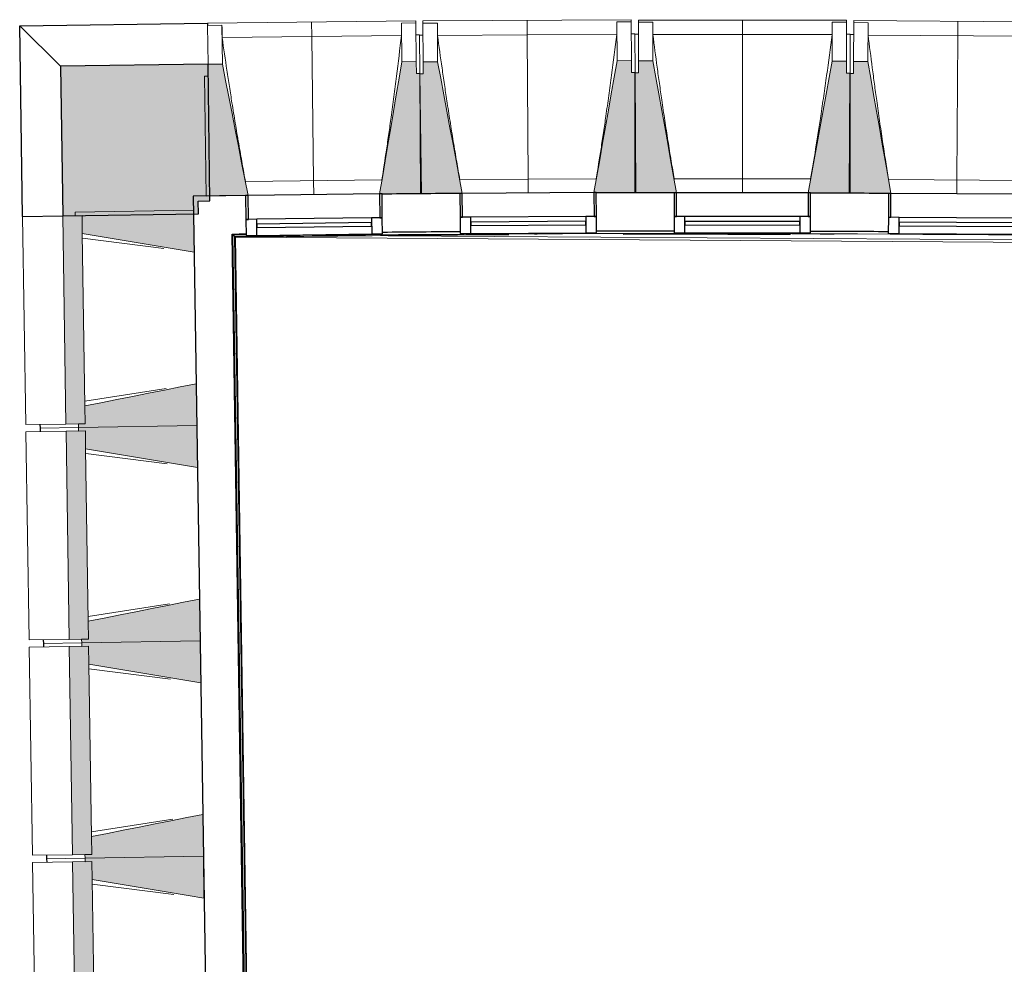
# Model space of a CAD drawing. Header units: millimetres. Extents: x -2845 to 74565, y -36590 to 13748.
# Tile 6 of 33: x 29099 to 33214, y -17323 to -13376. Entities that reach past the tile are written whole.
import ezdxf

# ---------------------------------------------------------------- set-up
doc = ezdxf.new("R2010")
doc.units = ezdxf.units.MM
for name, color, linetype, lineweight in [('A-FLOR', 7, 'Continuous', 25), ('A-FLOR-HRAL', 7, 'Continuous', 18), ('A-GENM', 7, 'Continuous', 18), ('A-GLAZ', 7, 'Continuous', 25), ('A-WALL', 7, 'Continuous', 25), ('A-WALL-PATT', 7, 'Continuous', 25), ('I-WALL', 7, 'Continuous', 25), ('MUR', 7, 'Continuous', 25), ('S-BEAM', 7, 'Continuous', 18)]:
    doc.layers.add(name, color=color, linetype=linetype, lineweight=lineweight)

# ---------------------------------------------------------------- blocks, each defined once
blk = doc.blocks.new('20_MUR PREFA_01 - Type 1-3119337-2021_015_1111_DCE_1_50_N0 FINI_CFO_AL SPE')
at = {"layer": 'A-GENM'}
for p, q in [((0, 722.1), (0, 661.4)), ((0, 661.4), (0, 58.5)), ((0, 0.7), (0, 58.5))]:
    blk.add_line(p, q, dxfattribs=at)
blk = doc.blocks.new('Murs 4 - Murs 1-3190715-2021_015_1111_DCE_1_50_N0 FINI_CFO_AL SPE')
at = {"layer": 'A-WALL-PATT', "true_color": 0x787878}
blk.add_hatch(color=8, dxfattribs=at).paths.add_polyline_path([(-23890.5, -14195.3), (-23323.7, -14186.6), (-23324.5, -14133.6), (-23275.7, -14133), (-23283, -13561.8), (-23900.1, -13569.7), (-23891.4, -14133.6)])
at = {"layer": 'A-WALL'}
for p, q in [((-23283, -13561.8), (-23900.1, -13569.7)), ((-23900.1, -13569.7), (-23890.5, -14195.3)), ((-23275.7, -14133), (-23283, -13561.8)), ((-23324.5, -14133.6), (-23275.7, -14133)), ((-23323.7, -14186.6), (-23324.5, -14133.6)), ((-23890.5, -14195.3), (-23323.7, -14186.6))]:
    blk.add_line(p, q, dxfattribs=at)
at = {"layer": 'MUR'}
for p, q in [((-24070.4, -13400.6), (-23285.1, -13390.7)), ((-24058.2, -14197.8), (-24070.4, -13400.6)), ((-23900.1, -13569.7), (-24070.4, -13400.6)), ((-23285.1, -13390.7), (-23285, -13399.7)), ((-24058.2, -14197.8), (-23890.5, -14195.3))]:
    blk.add_line(p, q, dxfattribs=at)
blk = doc.blocks.new('B02_DC_STR_rvt-1-2021_015_1111_DCE_1_50_N0 FINI_CFO_AL SPE')
at = {"layer": 'S-BEAM', "lineweight": 5, "true_color": 0x787878}
for points in [[(-23291, -14112.8), (-23126, -14110.7), (-23126, -14110.1), (-23116.1, -14109.9), (-23223, -13561), (-23283, -13561.8), (-23282.3, -13611.8), (-23297.3, -13612), (-23291.9, -14041.9)], [(-22556, -14103.5), (-22391.1, -14101.4), (-22397.4, -13600.6), (-22412.4, -13600.6), (-22413, -13550.8), (-22473, -13551.5), (-22565.9, -14103), (-22556.1, -14102.8)], [(-22395.4, -14103), (-22230.4, -14102), (-22230.4, -14101.3), (-22220.5, -14101.2), (-22323.8, -13551.6), (-22383.8, -13552), (-22383.8, -13602), (-22398.4, -13602.1), (-22395.8, -14033.1)], [(-21660.4, -14098.5), (-21495.4, -14097.5), (-21498.5, -13596.6), (-21513.5, -13596.6), (-21513.8, -13546.7), (-21573.8, -13547), (-21669.8, -14097.8), (-21660.4, -14097.8)], [(-21334.7, -14099.1), (-21334.7, -14098.4), (-21324.8, -14098.4), (-21424.5, -13548.1), (-21484.5, -13548.1), (-21484.5, -13598.1), (-21499.5, -13598.1), (-21499.7, -14099), (-21334.7, -14099.1)], [(-20599.7, -14099.3), (-20599.5, -13598.4), (-20614.5, -13598.4), (-20614.5, -13548.4), (-20674.5, -13548.4), (-20774.6, -14098.6), (-20764.7, -14098.6), (-20764.7, -14099.3), (-20724.6, -14099.3)], [(-20439, -14102), (-20439, -14101.3), (-20429.2, -14101.3), (-20525.2, -13550.4), (-20585.2, -13550.4), (-20585.6, -13600), (-20600.6, -13599.9), (-20604, -14100.8), (-20439.7, -14101.9)], [(-23877.1, -15065.2), (-23796.5, -15063.9), (-23809.8, -14194), (-23890.5, -14195.3), (-23877.2, -15063.9)], [(-23341.5, -14346.9), (-23344.2, -14171.9), (-23838.8, -14179.5), (-23838.6, -14194.5), (-23809.8, -14194.5), (-23808.7, -14268.5), (-23344.2, -14346.4)], [(-23825, -15079.4), (-23330.4, -15071.8), (-23333.1, -14896.8), (-23797.6, -14989.5), (-23796.5, -15063.9), (-23825.2, -15064.4), (-23825.1, -15071.8)], [(-23863.3, -15965.1), (-23782.7, -15963.8), (-23796, -15093.9), (-23876.7, -15095.2), (-23863.4, -15963.8)], [(-23327.7, -15246.8), (-23330.4, -15071.8), (-23825, -15079.4), (-23824.8, -15094.4), (-23796, -15094.4), (-23794.9, -15168.4), (-23330.4, -15246.3)], [(-23811.2, -15979.3), (-23316.6, -15971.7), (-23319.3, -15796.7), (-23783.8, -15889.4), (-23782.7, -15963.8), (-23811.4, -15964.3), (-23811.3, -15971.7)], [(-23849.5, -16865), (-23768.9, -16863.7), (-23782.2, -15993.8), (-23862.9, -15995.1), (-23849.6, -16859.2)], [(-23313.9, -16146.7), (-23316.6, -15971.7), (-23811.2, -15979.3), (-23811, -15994.3), (-23782.2, -15994.3), (-23781.1, -16068.3), (-23316.6, -16146.2)], [(-23797.4, -16879.2), (-23302.8, -16871.6), (-23305.5, -16696.6), (-23770, -16789.3), (-23768.9, -16863.7), (-23797.6, -16864.2)], [(-23300.1, -17046.6), (-23302.8, -16871.6), (-23797.4, -16879.2), (-23797.2, -16894.2), (-23768.4, -16894.2), (-23767.3, -16968.2), (-23302.8, -17046.1)], [(-23835.7, -17764.9), (-23755.1, -17763.6), (-23768.4, -16893.7), (-23849.1, -16895), (-23837.7, -17633.4)]]:
    blk.add_hatch(color=8, dxfattribs=at).paths.add_polyline_path(points)
at = {"layer": 'A-FLOR'}
for p, q in [((-23985.6, -15066.8), (-23985.3, -15081.8)), ((-23985.3, -15081.8), (-23985.1, -15096.8)), ((-23971.8, -15966.7), (-23971.5, -15981.7)), ((-23971.5, -15981.7), (-23971.3, -15996.7)), ((-23957.9, -16866.6), (-23957.7, -16881.6)), ((-23957.7, -16881.6), (-23957.5, -16896.6))]:
    blk.add_line(p, q, dxfattribs=at)
at = {"layer": 'S-BEAM'}
for p, q in [((-22415.2, -13379.6), (-23285.1, -13390.7)), ((-23285, -13399.7), (-23225, -13398.9)), ((-23283, -13561.8), (-23285, -13399.7)), ((-23223, -13561), (-23225, -13398.9)), ((-23225, -13398.9), (-23225, -13399.2)), ((-22475.1, -13389.4), (-22415.1, -13388.7)), ((-22475.1, -13389.4), (-22473, -13551.5)), ((-22475.1, -13389.7), (-22475.1, -13389.4)), ((-22415.2, -13379.6), (-22415.1, -13388.7)), ((-22415.1, -13388.7), (-22413, -13550.8)), ((-21514.8, -13375.5), (-22384.8, -13380.9)), ((-22384.8, -13389.9), (-22384.8, -13380.9)), ((-22384.8, -13389.9), (-22324.8, -13389.6)), ((-22383.8, -13552), (-22384.8, -13389.9)), ((-22323.8, -13551.6), (-22324.8, -13389.6)), ((-22324.8, -13389.6), (-22324.7, -13389.8)), ((-21574.8, -13384.9), (-21514.8, -13384.6)), ((-21574.8, -13384.9), (-21573.8, -13547)), ((-21574.8, -13385.2), (-21574.8, -13384.9)), ((-21514.8, -13375.5), (-21514.8, -13384.6)), ((-21514.8, -13384.6), (-21513.8, -13546.7)), ((-21484.5, -13548.1), (-21484.4, -13386)), ((-21484.4, -13386), (-21484.4, -13377)), ((-20614.4, -13377.3), (-21484.4, -13377)), ((-21484.4, -13386), (-21424.4, -13386)), ((-21424.5, -13548.1), (-21424.4, -13386)), ((-21424.4, -13386), (-21424.4, -13386.3)), ((-20674.4, -13386.3), (-20674.5, -13548.4)), ((-20674.5, -13386.5), (-20674.4, -13386.3)), ((-20674.4, -13386.3), (-20614.4, -13386.3)), ((-20614.4, -13386.3), (-20614.5, -13548.4)), ((-20614.4, -13377.3), (-20614.4, -13386.3)), ((-20585.2, -13550), (-20584.1, -13387.9)), ((-20584.1, -13387.9), (-20584.1, -13378.9)), ((-19714.1, -13384.9), (-20584.1, -13378.9)), ((-20584.1, -13387.9), (-20524.1, -13388.4)), ((-20525.2, -13550.4), (-20524.1, -13388.4)), ((-20524.1, -13388.4), (-20524.1, -13388.6)), ((-22474.7, -13441), (-23224.1, -13450.5)), ((-22399.5, -13438.5), (-22414.5, -13438.7)), ((-22399.5, -13438.5), (-22397.4, -13600.6)), ((-22384.4, -13439.9), (-22399.4, -13440)), ((-21574.7, -13436.5), (-22324.2, -13441.1)), ((-21499.5, -13434.5), (-21514.5, -13434.6)), ((-21499.5, -13434.5), (-21498.5, -13596.6)), ((-21484.5, -13436), (-21499.5, -13436)), ((-20674.7, -13437.9), (-21424.2, -13437.6)), ((-20599.5, -13436.3), (-20614.5, -13436.3)), ((-20599.5, -13436.3), (-20599.5, -13598.4)), ((-20584.5, -13437.9), (-20599.5, -13437.8)), ((-19774.7, -13445.1), (-20524.2, -13439.9)), ((-23223, -13561), (-23283, -13561.8)), ((-23283, -13561.8), (-23282.3, -13611.8)), ((-22413, -13550.8), (-22473, -13551.5)), ((-22412.4, -13600.8), (-22413, -13550.8)), ((-22323.8, -13551.6), (-22383.8, -13552)), ((-22383.8, -13552), (-22383.4, -13602)), ((-21513.8, -13546.7), (-21573.8, -13547)), ((-21513.5, -13596.7), (-21513.8, -13546.7)), ((-21424.5, -13548.1), (-21484.5, -13548.1)), ((-21484.5, -13548.1), (-21484.5, -13598.1)), ((-20614.5, -13548.4), (-20674.5, -13548.4)), ((-20614.5, -13598.4), (-20614.5, -13548.4)), ((-20585.2, -13550), (-20585.6, -13600)), ((-20525.2, -13550.4), (-20585.2, -13550)), ((-23282.3, -13611.8), (-23297.3, -13612)), ((-23297.3, -13612), (-23291, -14112.8)), ((-22397.4, -13600.6), (-22412.4, -13600.8)), ((-22383.4, -13602), (-22398.4, -13602.1)), ((-22398.4, -13602.1), (-22395.4, -14103)), ((-22391.1, -14101.4), (-22397.4, -13600.6)), ((-21498.5, -13596.6), (-21513.5, -13596.7)), ((-21499.5, -13598.1), (-21499.7, -14099)), ((-21484.5, -13598.1), (-21499.5, -13598.1)), ((-21495.4, -14097.5), (-21498.5, -13596.6)), ((-20599.5, -13598.4), (-20614.5, -13598.4)), ((-20600.6, -13599.9), (-20604, -14100.8)), ((-20585.6, -13600), (-20600.6, -13599.9)), ((-20599.7, -14099.3), (-20599.5, -13598.4)), ((-23127, -14052.3), (-22556.5, -14045)), ((-22231, -14043.5), (-21660.5, -14040)), ((-21334.9, -14040.6), (-20764.4, -14040.8)), ((-20438.9, -14043.5), (-19868.4, -14047.4)), ((-23291, -14112.8), (-23126, -14110.7)), ((-22556.1, -14103.5), (-22391.1, -14101.4)), ((-22395.4, -14103), (-22230.4, -14102)), ((-21660.4, -14098.5), (-21495.4, -14097.5)), ((-21499.7, -14099), (-21334.7, -14099.1)), ((-20764.8, -14099.3), (-20599.7, -14099.3)), ((-20604, -14100.8), (-20439, -14102)), ((-24058.2, -14197.8), (-23890.5, -14195.3)), ((-23809.8, -14194), (-23890.5, -14195.3)), ((-23890.5, -14195.3), (-23877.1, -15065.2)), ((-23344.2, -14171.9), (-23838.8, -14179.5)), ((-23838.8, -14179.5), (-23838.6, -14194.5)), ((-23838.6, -14194.5), (-23809.8, -14194)), ((-23809.8, -14194), (-23808.7, -14268.5)), ((-23808.7, -14268.5), (-23809.8, -14194)), ((-23341.5, -14346.9), (-23344.2, -14171.9)), ((-24058.2, -14197.8), (-24044.8, -15067.7)), ((-23797.6, -14988.9), (-23808.7, -14269)), ((-23467.4, -14331), (-23808.4, -14287.9)), ((-23330.4, -15071.8), (-23333.1, -14896.8)), ((-23797.9, -14970), (-23458.4, -14916.5)), ((-23797.6, -14989.5), (-23796.5, -15063.9)), ((-23796.5, -15063.9), (-23797.6, -14989.5)), ((-23877.1, -15065.2), (-24044.8, -15067.7)), ((-24044.4, -15097.7), (-23876.7, -15095.2)), ((-24044.4, -15097.7), (-24031, -15967.6)), ((-23985.3, -15081.8), (-23985.6, -15066.8)), ((-23825, -15079.4), (-23985.3, -15081.8)), ((-23985.3, -15081.8), (-23825, -15079.4)), ((-23985.1, -15096.8), (-23985.3, -15081.8)), ((-23877.1, -15065.2), (-23796.5, -15063.9)), ((-23796, -15093.9), (-23876.7, -15095.2)), ((-23876.7, -15095.2), (-23863.3, -15965.1)), ((-23796.5, -15063.9), (-23825.2, -15064.4)), ((-23825.2, -15064.4), (-23825, -15079.4)), ((-23825, -15079.4), (-23330.4, -15071.8)), ((-23330.4, -15071.8), (-23825, -15079.4)), ((-23825, -15079.4), (-23824.8, -15094.4)), ((-23824.8, -15094.4), (-23796, -15093.9)), ((-23796, -15093.9), (-23794.9, -15168.4)), ((-23794.9, -15168.4), (-23796, -15093.9)), ((-23327.7, -15246.8), (-23330.4, -15071.8)), ((-23783.8, -15888.8), (-23794.9, -15168.9)), ((-23453.6, -15230.9), (-23794.6, -15187.8)), ((-23316.6, -15971.7), (-23319.3, -15796.7)), ((-23784.1, -15869.9), (-23444.6, -15816.4)), ((-23783.8, -15889.4), (-23782.7, -15963.8)), ((-23782.7, -15963.8), (-23783.8, -15889.4)), ((-23863.3, -15965.1), (-24031, -15967.6)), ((-23971.5, -15981.7), (-23971.8, -15966.7)), ((-23863.3, -15965.1), (-23782.7, -15963.8)), ((-23782.7, -15963.8), (-23811.4, -15964.3)), ((-23811.4, -15964.3), (-23811.2, -15979.3)), ((-24030.6, -15997.6), (-23862.9, -15995.1)), ((-24030.6, -15997.6), (-24017.2, -16867.5)), ((-23811.2, -15979.3), (-23971.5, -15981.7)), ((-23971.5, -15981.7), (-23811.2, -15979.3)), ((-23971.3, -15996.7), (-23971.5, -15981.7)), ((-23782.2, -15993.8), (-23862.9, -15995.1)), ((-23862.9, -15995.1), (-23849.5, -16865)), ((-23811.2, -15979.3), (-23316.6, -15971.7)), ((-23316.6, -15971.7), (-23811.2, -15979.3)), ((-23811.2, -15979.3), (-23811, -15994.3)), ((-23811, -15994.3), (-23782.2, -15993.8)), ((-23782.2, -15993.8), (-23781.1, -16068.3)), ((-23781.1, -16068.3), (-23782.2, -15993.8)), ((-23313.9, -16146.7), (-23316.6, -15971.7)), ((-23770, -16788.7), (-23781.1, -16068.8)), ((-23439.8, -16130.8), (-23780.8, -16087.7)), ((-23302.8, -16871.6), (-23305.5, -16696.6)), ((-23770.3, -16769.8), (-23430.8, -16716.3)), ((-23770, -16789.3), (-23768.9, -16863.7)), ((-23768.9, -16863.7), (-23770, -16789.3)), ((-23849.5, -16865), (-24017.2, -16867.5)), ((-23957.7, -16881.6), (-23957.9, -16866.6)), ((-23849.5, -16865), (-23768.9, -16863.7)), ((-23768.9, -16863.7), (-23797.6, -16864.2)), ((-23797.6, -16864.2), (-23797.4, -16879.2)), ((-23797.4, -16879.2), (-23302.8, -16871.6)), ((-23302.8, -16871.6), (-23797.4, -16879.2)), ((-23300.1, -17046.6), (-23302.8, -16871.6)), ((-24016.8, -16897.5), (-23849.1, -16895)), ((-24016.8, -16897.5), (-24003.4, -17767.4)), ((-23797.4, -16879.2), (-23957.7, -16881.6)), ((-23957.7, -16881.6), (-23797.4, -16879.2)), ((-23957.5, -16896.6), (-23957.7, -16881.6)), ((-23768.4, -16893.7), (-23849.1, -16895)), ((-23849.1, -16895), (-23835.7, -17764.9)), ((-23797.4, -16879.2), (-23797.2, -16894.2)), ((-23797.2, -16894.2), (-23768.4, -16893.7)), ((-23768.4, -16893.7), (-23767.3, -16968.2)), ((-23767.3, -16968.2), (-23768.4, -16893.7)), ((-23756.2, -17688.6), (-23767.3, -16968.7)), ((-23426, -17030.7), (-23767, -16987.6))]:
    blk.add_line(p, q, dxfattribs=at)
at = {"layer": 'S-BEAM', "flags": 128}
for points in [[(-23225, -13399.2), (-23224.8, -13409.5), (-23224.6, -13419.7), (-23224.5, -13430), (-23224.3, -13440.3), (-23224.1, -13450.5)], [(-22474.7, -13441), (-22474.8, -13430.8), (-22474.8, -13420.5), (-22474.9, -13410.2), (-22475, -13400), (-22475.1, -13389.7)], [(-22324.7, -13389.8), (-22324.6, -13400.1), (-22324.5, -13410.3), (-22324.4, -13420.6), (-22324.3, -13430.9), (-22324.2, -13441.1)], [(-21574.7, -13436.5), (-21574.7, -13426.2), (-21574.7, -13416), (-21574.8, -13405.7), (-21574.8, -13395.5), (-21574.8, -13385.2)], [(-21424.4, -13386.3), (-21424.4, -13396.5), (-21424.3, -13406.8), (-21424.3, -13417.1), (-21424.3, -13427.3), (-21424.2, -13437.6)], [(-20674.7, -13437.9), (-20674.7, -13427.6), (-20674.6, -13417.3), (-20674.6, -13407.1), (-20674.5, -13396.8), (-20674.5, -13386.5)], [(-20524.1, -13388.6), (-20524.1, -13398.9), (-20524.2, -13409.1), (-20524.2, -13419.4), (-20524.2, -13429.7), (-20524.2, -13439.9)], [(-23116.1, -14109.9), (-23129.4, -14041.9), (-23142.7, -13973.2), (-23156.1, -13904.5), (-23169.5, -13835.8), (-23182.9, -13767.1), (-23196.2, -13698.4), (-23209.6, -13629.7), (-23223, -13561)], [(-22473, -13551.5), (-22484.7, -13620.5), (-22496.3, -13689.6), (-22507.9, -13758.6), (-22519.5, -13827.6), (-22531.2, -13896.6), (-22542.8, -13965.6), (-22554.4, -14034.6), (-22565.9, -14103)], [(-22220.5, -14101.2), (-22233.3, -14033.1), (-22246.2, -13964.4), (-22259.1, -13895.6), (-22272.1, -13826.8), (-22285, -13758), (-22297.9, -13689.2), (-22310.8, -13620.4), (-22323.8, -13551.6)], [(-21573.8, -13547), (-21585.8, -13616), (-21597.9, -13684.9), (-21610, -13753.8), (-21622.1, -13822.8), (-21634.1, -13891.7), (-21646.2, -13960.7), (-21658.3, -14029.6), (-21670.3, -14097.9)], [(-21324.8, -14098.4), (-21337.2, -14030.2), (-21349.6, -13961.3), (-21362.1, -13892.5), (-21374.6, -13823.6), (-21387.1, -13754.7), (-21399.5, -13685.9), (-21412, -13617), (-21424.5, -13548.1)], [(-20674.5, -13548.4), (-20687, -13617.2), (-20699.5, -13686.1), (-20712.1, -13755), (-20724.6, -13823.8), (-20737.1, -13892.7), (-20749.6, -13961.5), (-20762.2, -14030.4), (-20774.6, -14098.6)], [(-20429.1, -14101.3), (-20441.1, -14033.1), (-20453.1, -13964.1), (-20465.1, -13895.2), (-20477.1, -13826.2), (-20489.2, -13757.3), (-20501.2, -13688.3), (-20513.2, -13619.4), (-20525.2, -13550.4)], [(-23808.7, -14268.5), (-23741.9, -14279.7), (-23675.2, -14290.9), (-23608.5, -14302.1), (-23541.7, -14313.3), (-23475, -14324.5), (-23408.3, -14335.7), (-23341.5, -14346.9)], [(-23333.1, -14896.8), (-23399.4, -14910), (-23465.8, -14923.3), (-23532.2, -14936.5), (-23598.5, -14949.8), (-23664.9, -14963), (-23731.3, -14976.2), (-23797.6, -14989.5)], [(-23794.9, -15168.4), (-23728.1, -15179.6), (-23661.4, -15190.8), (-23594.7, -15202), (-23527.9, -15213.2), (-23461.2, -15224.4), (-23394.5, -15235.6), (-23327.7, -15246.8)], [(-23319.3, -15796.7), (-23385.6, -15809.9), (-23452, -15823.2), (-23518.4, -15836.4), (-23584.7, -15849.7), (-23651.1, -15862.9), (-23717.5, -15876.1), (-23783.8, -15889.4)], [(-23781.1, -16068.3), (-23714.3, -16079.5), (-23647.6, -16090.7), (-23580.9, -16101.9), (-23514.1, -16113.1), (-23447.4, -16124.3), (-23380.7, -16135.5), (-23313.9, -16146.7)], [(-23305.5, -16696.6), (-23371.8, -16709.8), (-23438.2, -16723.1), (-23504.6, -16736.3), (-23570.9, -16749.6), (-23637.3, -16762.8), (-23703.7, -16776), (-23770, -16789.3)], [(-23767.3, -16968.2), (-23700.5, -16979.4), (-23633.8, -16990.6), (-23567.1, -17001.8), (-23500.3, -17013), (-23433.6, -17024.2), (-23366.8, -17035.4), (-23300.1, -17046.6)]]:
    blk.add_lwpolyline(points, dxfattribs=at)
at = {"layer": 'S-BEAM'}
for points, knots in [([(-23224.1, -13450.5), (-23217.7, -13496), (-23207.7, -13564.2), (-23193.8, -13655.1), (-23182.3, -13728.9), (-23169.4, -13808.4), (-23155.1, -13893.5), (-23140.9, -13974.8), (-23131.4, -14027.7), (-23126.9, -14052.3)], [0, 0, 0, 0, 0.2222222, 0.3333333, 0.4444444, 0.5833333, 0.7222222, 0.8611111, 0.9816328, 0.9816328, 0.9816328, 0.9816328]), ([(-22556.7, -14045.1), (-22550.1, -14003.3), (-22540.2, -13938.8), (-22527.5, -13851.4), (-22517.2, -13777.4), (-22506.4, -13697.6), (-22491.7, -13583.6), (-22481.3, -13498.1), (-22474.7, -13441)], [0.0183438, 0.0183438, 0.0183438, 0.0183438, 0.2222222, 0.3333333, 0.4444444, 0.5833333, 0.7222222, 1, 1, 1, 1]), ([(-22324.2, -13441.1), (-22318, -13486.7), (-22308.5, -13554.9), (-22295.2, -13645.9), (-22284.2, -13719.8), (-22271.8, -13799.3), (-22258.1, -13884.5), (-22244.4, -13966), (-22235.2, -14018.9), (-22230.9, -14043.5)], [0, 0, 0, 0, 0.2222222, 0.3333333, 0.4444444, 0.5833333, 0.7222222, 0.8611111, 0.9816328, 0.9816328, 0.9816328, 0.9816328]), ([(-21660.6, -14040), (-21653.8, -13998.3), (-21643.5, -13933.9), (-21630.2, -13846.5), (-21619.4, -13772.6), (-21608.1, -13692.9), (-21592.6, -13579), (-21581.7, -13493.5), (-21574.7, -13436.5)], [0.0183438, 0.0183438, 0.0183438, 0.0183438, 0.2222222, 0.3333333, 0.4444444, 0.5833333, 0.7222222, 1, 1, 1, 1]), ([(-21424.2, -13437.6), (-21418.3, -13483.2), (-21409.3, -13551.5), (-21396.6, -13642.5), (-21386, -13716.5), (-21374.2, -13796.1), (-21361, -13881.4), (-21347.9, -13962.9), (-21339, -14016), (-21334.8, -14040.6)], [0, 0, 0, 0, 0.2222222, 0.3333333, 0.4444444, 0.5833333, 0.7222222, 0.8611111, 0.9816328, 0.9816328, 0.9816328, 0.9816328]), ([(-20764.5, -14040.8), (-20757.4, -13999.1), (-20746.7, -13934.8), (-20732.9, -13847.5), (-20721.6, -13773.6), (-20709.8, -13694), (-20693.6, -13580.2), (-20682.1, -13494.8), (-20674.7, -13437.9)], [0.0183438, 0.0183438, 0.0183438, 0.0183438, 0.2222222, 0.3333333, 0.4444444, 0.5833333, 0.7222222, 1, 1, 1, 1]), ([(-20524.2, -13439.9), (-20518.7, -13485.6), (-20510, -13553.9), (-20498, -13645), (-20487.8, -13719.1), (-20476.5, -13798.8), (-20463.9, -13884.1), (-20451.3, -13965.7), (-20442.8, -14018.8), (-20438.8, -14043.5)], [0, 0, 0, 0, 0.2222222, 0.3333333, 0.4444444, 0.5833333, 0.7222222, 0.8611111, 0.9816328, 0.9816328, 0.9816328, 0.9816328])]:
    blk.add_open_spline(points, degree=3, knots=knots, dxfattribs=at)
at = {"layer": 'MUR', "color": 5, "lineweight": 25, "true_color": 0x0000ff}
blk.add_blockref('Murs 4 - Murs 1-3190715-2021_015_1111_DCE_1_50_N0 FINI_CFO_AL SPE', (0, 0), dxfattribs=at)
at = {"layer": 'S-BEAM', "color": 5, "lineweight": 25, "true_color": 0x0000ff}
for p, rotation in [((-22841, -14107.1), 0.7260035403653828), ((-21945.4, -14100.2), 0.3529371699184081), ((-21049.7, -14099.2), 359.9798707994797), ((-20154, -14103.9), 359.606804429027)]:
    blk.add_blockref('20_MUR PREFA_01 - Type 1-3119337-2021_015_1111_DCE_1_50_N0 FINI_CFO_AL SPE', p, dxfattribs=dict(at, rotation=rotation))
blk = doc.blocks.new('XXX_VIDE FENETRE - 550-377501-2021_015_1111_DCE_1_50_N0 FINI_CFO_AL SPE')
at = {"layer": 'A-GLAZ'}
for p, q in [((-285, 0), (-285, -100)), ((-275, 0), (-285, 0)), ((275, 0), (-275, 0)), ((-275, -100), (-275, 0)), ((285, 0), (275, 0)), ((275, 0), (275, -100)), ((285, -100), (285, 0)), ((-285, -100), (-275, -100)), ((-240, -100), (-285, -100)), ((-285, -100), (-285, -167.5)), ((-240, -167.5), (-240, -100)), ((240, -100), (-240, -100)), ((240, -100), (240, -167.5)), ((285, -100), (240, -100)), ((275, -100), (285, -100)), ((285, -167.5), (285, -100)), ((-285, -167.5), (-240, -167.5)), ((-240, -167.5), (240, -167.5)), ((240, -167.5), (285, -167.5))]:
    blk.add_line(p, q, dxfattribs=at)
at = {"layer": 'A-GLAZ', "color": 173, "true_color": 0x5c63b1}
for p, q in [((240, -120), (-240, -120)), ((-240, -120), (-240, -135)), ((240, -135), (240, -120)), ((-240, -135), (240, -135))]:
    blk.add_line(p, q, dxfattribs=at)
blk = doc.blocks.new('Garde-corps - Garde-corps-505471-2021_015_1111_DCE_1_50_N0 FINI_CFO_AL SPE')
at = {"layer": 'A-FLOR-HRAL'}
for p, q in [((-23182.7, -14271.4), (-23124, -14270.6)), ((-23086, -20374.6), (-23179.6, -14274.3)), ((-23179.6, -14274.3), (-23123.9, -14274.7)), ((-22974.4, -14275.7), (-17756.7, -14309.4)), ((-21918.6, -14271.9), (-21907.6, -14271.9)), ((-20725.1, -14271.9), (-20666.5, -14272.2)), ((-23079, -20367.4), (-23172.4, -14281.4)), ((-23077.3, -20365.6), (-23170.6, -14283.1)), ((-23075.7, -20363.9), (-23168.9, -14284.7))]:
    blk.add_line(p, q, dxfattribs=at)
at = {"layer": 'A-FLOR-HRAL', "flags": 128}
for points in [[(-23172.4, -14281.4), (-23176, -14277.8), (-23179.6, -14274.3)], [(-23168.9, -14284.7), (-17678.6, -14320.7), (-14410.7, -14446.4)]]:
    blk.add_lwpolyline(points, dxfattribs=at)
at = {"layer": 'A-FLOR-HRAL'}
for radius, start, end in [(137273, 87.112212, 90.771971), (137269.6, 90.293744, 90.770558), (137283.1, 90.378328, 90.513815), (137283.1, 90.004947, 90.140434), (137269.6, 89.802207, 90.094064), (137283.1, 89.631565, 89.767052)]:
    blk.add_arc((-21322.9, -151541.9), radius, start, end, dxfattribs=at)
for points, knots in [([(-23179.6, -14274.3), (-23179.6, -14274.3), (-23179.6, -14274.3), (-23179.7, -14274.3), (-23179.7, -14274.2), (-23179.8, -14274.2), (-23179.9, -14274.1), (-23179.9, -14274), (-23180, -14273.9), (-23180.1, -14273.8), (-23180.2, -14273.7), (-23180.3, -14273.6), (-23180.5, -14273.5), (-23180.6, -14273.4), (-23180.7, -14273.3), (-23180.8, -14273.2), (-23181, -14273), (-23181.1, -14272.9), (-23181.3, -14272.7), (-23181.6, -14272.4), (-23182.1, -14271.9), (-23182.5, -14271.6), (-23182.7, -14271.4)], [0, 0, 0, 0, 0.071429, 0.107143, 0.142857, 0.178571, 0.214286, 0.25, 0.285714, 0.321429, 0.357143, 0.392857, 0.428571, 0.464286, 0.5, 0.535714, 0.571429, 0.607143, 0.642857, 0.714286, 0.857143, 1, 1, 1, 1]), ([(-23168.9, -14284.7), (-23168.9, -14284.7), (-23169, -14284.7), (-23169, -14284.6), (-23169.1, -14284.5), (-23169.3, -14284.4), (-23169.4, -14284.2), (-23169.6, -14284.1), (-23169.8, -14283.9), (-23170, -14283.7), (-23170.2, -14283.5), (-23170.4, -14283.3), (-23170.5, -14283.2), (-23170.6, -14283.1)], [0.075, 0.075, 0.075, 0.075, 0.15, 0.2125, 0.275, 0.35, 0.425, 0.5, 0.6, 0.7, 0.775, 0.85, 1, 1, 1, 1])]:
    blk.add_open_spline(points, degree=3, knots=knots, dxfattribs=at)
blk = doc.blocks.new('B02_ARC_rvt-1-2021_015_1111_DCE_1_50_N0 FINI_CFO_AL SPE')
at = {"layer": 'A-FLOR'}
for p, q in [((-20740.5, -14100), (-20745.2, -14100)), ((-20676.7, -14260.3), (-20764.8, -14259.9)), ((-20504, -14261.2), (-20666.4, -14260.3))]:
    blk.add_line(p, q, dxfattribs=at)
at = {"layer": 'I-WALL'}
for p, q in [((-23126, -14110.6), (-23345.1, -14113.6)), ((-23345.1, -14113.6), (-23342.6, -14273.6)), ((-23342.6, -14273.6), (-23246.5, -20540)), ((-23089, -20377.7), (-23182.7, -14271.4))]:
    blk.add_line(p, q, dxfattribs=at)
at = {"layer": 'I-WALL', "flags": 128}
blk.add_lwpolyline([(-23182.7, -14271.4), (-23153.3, -14271), (-23124, -14270.6)], dxfattribs=at)
at = {"layer": 'I-WALL'}
for radius, start, end in [(137443.1, 90.378298, 90.514063), (137443.1, 90.004917, 90.140682), (137443.1, 89.631536, 89.767301), (137283.1, 90.378328, 90.513816), (137283.1, 90.004946, 90.140435), (137283.1, 89.631565, 89.767054)]:
    blk.add_arc((-21322.9, -151541.9), radius, start, end, dxfattribs=at)
at = {"layer": 'A-FLOR-HRAL', "lineweight": 18}
blk.add_blockref('Garde-corps - Garde-corps-505471-2021_015_1111_DCE_1_50_N0 FINI_CFO_AL SPE', (0, 0), dxfattribs=at)
at = {"layer": 'A-GLAZ', "lineweight": 18}
for p, rotation in [((-22841, -14106.5), 0.7260035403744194), ((-21945.4, -14099.5), 0.3529371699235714), ((-21049.7, -14098.5), 359.9798707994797), ((-20154, -14103.2), 359.606804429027)]:
    blk.add_blockref('XXX_VIDE FENETRE - 550-377501-2021_015_1111_DCE_1_50_N0 FINI_CFO_AL SPE', p, dxfattribs=dict(at, rotation=rotation))

msp = doc.modelspace()

# ---------------------------------------------------------------- block references
at = {"lineweight": 5}
for name in ['B02_DC_STR_rvt-1-2021_015_1111_DCE_1_50_N0 FINI_CFO_AL SPE', 'B02_ARC_rvt-1-2021_015_1111_DCE_1_50_N0 FINI_CFO_AL SPE']:
    msp.add_blockref(name, (53169.3, 0), dxfattribs=at)

doc.saveas('drawing.dxf')
